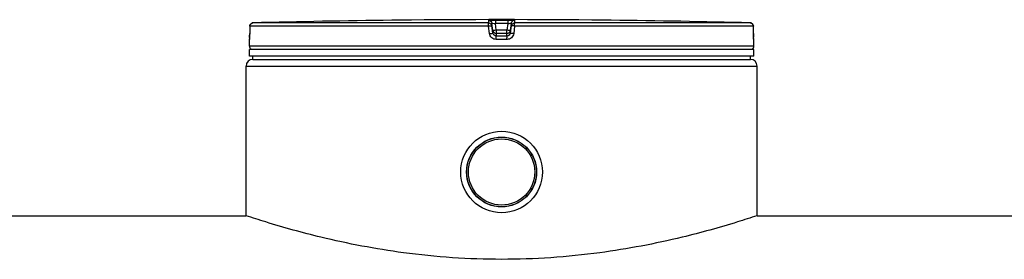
# Model space of a CAD drawing. Header units: millimetres. Extents: x 0 to 594, y 0 to 420.
# Tile 29 of 45: x 337 to 374, y 364 to 373. Entities that reach past the tile are written whole.
import ezdxf

# ---------------------------------------------------------------- set-up
doc = ezdxf.new("R2010")
doc.units = ezdxf.units.MM
doc.header["$LTSCALE"] = 32.67
doc.layers.get('0').update_dxf_attribs({"linetype": 'CONTINUOUS'})
doc.layers.add('01_GLOBAL', color=7, linetype='CONTINUOUS')
doc.layers.add('AXES_REF', color=7, linetype='CONTINUOUS')

msp = doc.modelspace()

# ---------------------------------------------------------------- linework, layer by layer
at = {"color": 7, "linetype": 'Continuous'}
for p, q in [((345.28746, 372.76932), (345.2857, 372.48824)), ((350.89268, 372.99432), (350.64432, 372.99133)), ((350.89437, 372.99435), (350.89268, 372.99432)), ((350.89437, 372.99443), (350.89437, 372.99435)), ((358.65645, 372.99433), (358.65539, 372.99435)), ((358.90545, 372.99133), (358.65645, 372.99433)), ((364.26418, 372.47254), (364.26231, 372.76932)), ((345.28397, 372.38531), (345.28345, 372.36839)), ((345.28445, 372.40355), (345.28397, 372.38531)), ((345.28488, 372.42296), (345.28445, 372.40355)), ((345.28523, 372.44338), (345.28488, 372.42296)), ((345.28551, 372.4646), (345.28523, 372.44338)), ((345.2857, 372.48824), (345.28551, 372.4646)), ((364.26442, 372.45202), (364.26414, 372.47744)), ((364.26472, 372.43227), (364.26435, 372.45673)), ((364.2652, 372.40855), (364.26464, 372.43676)), ((364.26574, 372.38721), (364.26509, 372.41344)), ((364.26636, 372.36713), (364.26564, 372.39108)), ((345.27488, 372.01528), (345.27488, 372.26815)), ((345.2812, 372.31589), (345.28067, 372.30688)), ((345.28176, 372.3266), (345.2812, 372.31589)), ((345.28233, 372.33895), (345.28176, 372.3266)), ((345.28289, 372.3529), (345.28233, 372.33895)), ((345.28345, 372.36839), (345.28289, 372.3529)), ((364.26688, 372.35277), (364.26623, 372.3712)), ((364.26741, 372.33977), (364.26674, 372.35648)), ((364.26793, 372.32818), (364.26727, 372.34311)), ((364.26922, 372.30492), (364.26779, 372.33114)), ((364.26992, 372.2952), (364.26922, 372.30491)), ((364.27488, 372.01528), (364.27488, 372.26815)), ((364.27488, 371.89028), (345.27488, 371.89028)), ((345.27488, 371.64028), (345.27488, 371.89028)), ((364.27488, 371.64028), (345.27488, 371.64028)), ((345.32488, 371.89028), (345.32488, 371.89528)), ((345.39988, 371.51528), (345.39988, 371.64028)), ((364.14988, 371.51528), (364.14988, 371.64028)), ((364.22488, 371.89028), (364.22488, 371.89528)), ((364.27488, 371.64028), (364.27488, 371.89028)), ((345.39988, 371.51528), (364.14988, 371.51528)), ((292.99988, 365.61528), (345.14988, 365.61528)), ((364.39988, 365.61528), (377.64988, 365.61528))]:
    msp.add_line(p, q, dxfattribs=at)
at = {"color": 9, "linetype": 'Continuous'}
for p, q in [((345.28762, 372.76851), (345.28585, 372.48749)), ((345.28762, 372.76851), (345.28746, 372.76932)), ((354.28308, 372.76851), (345.28762, 372.76851)), ((354.28938, 372.89347), (345.40921, 372.89347)), ((354.31866, 372.48749), (354.28308, 372.76851)), ((354.28938, 372.89347), (354.28938, 372.99133)), ((354.41359, 372.78401), (354.41359, 372.88184)), ((354.4487, 372.60098), (354.41359, 372.88184)), ((354.4487, 372.50299), (354.41359, 372.78401)), ((354.54139, 372.99435), (354.77488, 372.99443)), ((354.54139, 372.99435), (354.54147, 372.86798)), ((355.0083, 372.86798), (354.54147, 372.86798)), ((354.57273, 372.61787), (354.54147, 372.86798)), ((354.77488, 372.99443), (355.00838, 372.99435)), ((355.0083, 372.86798), (354.97704, 372.61787)), ((355.00838, 372.99435), (355.0083, 372.86798)), ((355.13618, 372.88184), (355.10107, 372.60098)), ((355.13618, 372.78401), (355.10107, 372.50299)), ((355.13618, 372.88184), (355.13618, 372.78401)), ((355.26669, 372.76851), (355.23111, 372.48749)), ((355.26038, 372.99133), (355.26038, 372.89347)), ((364.14056, 372.89347), (355.26038, 372.89347)), ((364.26215, 372.76851), (355.26669, 372.76851)), ((358.65539, 372.99435), (358.6554, 372.99443)), ((364.26215, 372.76851), (364.26231, 372.76954)), ((364.26392, 372.48749), (364.26215, 372.76851)), ((345.28585, 372.48749), (345.2857, 372.48824)), ((354.4487, 372.60098), (354.4487, 372.50299)), ((354.4487, 372.60098), (354.44997, 372.59292)), ((354.57131, 372.4915), (354.57273, 372.49149)), ((354.97704, 372.61787), (354.57273, 372.61787)), ((354.57273, 372.61787), (354.57273, 372.39316)), ((354.97704, 372.49149), (354.57273, 372.49149)), ((354.77488, 372.3931), (354.57273, 372.39316)), ((354.97704, 372.39316), (354.77488, 372.3931)), ((354.97704, 372.39316), (354.97704, 372.61787)), ((354.97851, 372.4915), (354.97704, 372.49149)), ((355.10107, 372.60098), (355.0998, 372.59293)), ((355.10107, 372.50299), (355.10107, 372.60098)), ((364.26392, 372.48749), (364.26407, 372.48824)), ((364.27488, 372.01528), (345.27488, 372.01528)), ((345.27709, 372.2682), (345.27491, 372.26815)), ((354.77488, 372.26815), (354.57004, 372.2682)), ((354.97973, 372.2682), (354.77488, 372.26815)), ((364.27488, 372.26815), (364.27268, 372.2682)), ((345.32488, 371.89528), (345.36535, 371.89528)), ((348.03415, 371.89528), (348.37557, 371.89528)), ((354.57488, 371.89528), (354.97488, 371.89528)), ((364.18442, 371.89528), (364.22488, 371.89528))]:
    msp.add_line(p, q, dxfattribs=at)
at = {"color": 7, "linetype": 'Continuous'}
for points in [[(345.28067, 372.30688), (345.28042, 372.30301), (345.28018, 372.2996), (345.27996, 372.2966), (345.27976, 372.29405), (345.27959, 372.29206), (345.27944, 372.29057), (345.27939, 372.29007)], [(364.27008, 372.29181), (364.27014, 372.29148), (364.27037, 372.28999), (364.27046, 372.28934), (364.27043, 372.28954), (364.27036, 372.29025), (364.27024, 372.29141), (364.27009, 372.29311), (364.26992, 372.2952)]]:
    msp.add_lwpolyline(points, dxfattribs=at)
for radius in [1.5375, 1.31875]:
    msp.add_circle((354.77488, 367.26528), radius, dxfattribs=at)
at = {"color": 9, "linetype": 'Continuous'}
for centre, radius, start, end in [((345.41476, 372.76351), 0.13028, 112.016484, 113.769015), ((345.41453, 372.76412), 0.12962, 106.674882, 112.021165), ((345.41388, 372.76626), 0.12738, 102.777509, 106.674292), ((345.41325, 372.76904), 0.12453, 99.313437, 102.777463), ((345.41241, 372.77469), 0.11882, 91.540353, 99.351422), ((364.13736, 372.77461), 0.1189, 80.773033, 88.461619), ((364.13668, 372.76983), 0.12373, 79.084278, 80.814718), ((364.13609, 372.76693), 0.12669, 73.520916, 79.070673), ((364.13551, 372.76488), 0.12881, 71.979656, 73.533497), ((364.13514, 372.76378), 0.12998, 65.347061, 71.974531), ((364.13547, 372.76445), 0.12923, 58.802042, 65.35741), ((341.00942, 372.50794), 4.27647, 357.852356, 359.726001), ((355.84353, 362.44525), 10.25169, 97.1207, 97.469672), ((353.70624, 362.44525), 10.25169, 82.530328, 82.8793), ((368.60076, 372.50893), 4.33689, 180.28324, 182.053212)]:
    msp.add_arc(centre, radius, start, end, dxfattribs=at)
at = {"color": 7, "linetype": 'Continuous'}
for centre, radius, start, end in [((354.77497, 11.94804), 361.06692, 90.6554861, 91.4863691), ((354.77488, 11.95278), 361.0625, 89.3842031, 90.6157969), ((354.77488, 11.95278), 361.06217, 88.5136254, 89.3445193), ((354.56974, 372.61638), 0.12202, 191.082294, 194.188668), ((354.57534, 372.61794), 0.12784, 194.251384, 207.608614), ((354.57642, 372.61838), 0.129, 207.562789, 214.25215), ((354.97334, 372.61839), 0.12901, 325.83267, 332.443011), ((354.97439, 372.61796), 0.12788, 332.398989, 345.578221), ((354.97995, 372.61639), 0.12211, 345.637533, 348.919689), ((345.39988, 372.26815), 0.125, 162.874478, 180), ((345.39988, 372.01528), 0.125, 180, 235.735636), ((364.14988, 372.01528), 0.125, 304.264364, 360), ((364.14988, 372.26815), 0.125, 0, 17.12748), ((345.35738, 371.89528), 0.0325, 148.621707, 180), ((364.19238, 371.89528), 0.0325, 0, 31.378293)]:
    msp.add_arc(centre, radius, start, end, dxfattribs=at)
for points in [[(345.28746, 372.76932), (345.28783, 372.82728), (345.35127, 372.89196), (345.40921, 372.89347)], [(364.14056, 372.89347), (364.19845, 372.89196), (364.26178, 372.82744), (364.26231, 372.76954)], [(354.46979, 372.54578), (354.49139, 372.51406), (354.53294, 372.49197), (354.57131, 372.4915)], [(355.08008, 372.54594), (355.05851, 372.51415), (355.01692, 372.49199), (354.97851, 372.4915)]]:
    msp.add_open_spline(points, degree=3, dxfattribs=at)
at = {"color": 9, "linetype": 'Continuous'}
for points in [[(345.28762, 372.76851), (345.28762, 372.81399), (345.32063, 372.8644), (345.36226, 372.88273)], [(354.28938, 372.99133), (354.34458, 372.9914), (354.40674, 372.93661), (354.41359, 372.88184)], [(354.28938, 372.89347), (354.34457, 372.89354), (354.40674, 372.83877), (354.41359, 372.78401)], [(355.26038, 372.99133), (355.20519, 372.9914), (355.14303, 372.93661), (355.13618, 372.88184)], [(355.13618, 372.78401), (355.14303, 372.83877), (355.2052, 372.89354), (355.26038, 372.89347)], [(364.26215, 372.76851), (364.26215, 372.80921), (364.23722, 372.8539), (364.20242, 372.87499)], [(354.57273, 372.39316), (354.51751, 372.39322), (354.45554, 372.44819), (354.4487, 372.50299)], [(355.10107, 372.50299), (355.09423, 372.44819), (355.03226, 372.39322), (354.97704, 372.39316)]]:
    msp.add_open_spline(points, degree=3, dxfattribs=at)
for points, knots in [([(354.28308, 372.76851), (354.28308, 372.79759), (354.29319, 372.8316), (354.27807, 372.88779), (354.28938, 372.89347)], [0, 0, 0, 0, 0.69667643, 1, 1, 1, 1]), ([(354.28308, 372.76851), (354.31345, 372.77357), (354.34124, 372.79137), (354.41408, 372.77099), (354.41359, 372.78401)], [0, 0, 0, 0, 0.70266895, 1, 1, 1, 1]), ([(354.28938, 372.99133), (354.28945, 372.9977), (354.32889, 372.98513), (354.36731, 372.99798), (354.45179, 372.99243), (354.50929, 372.99433), (354.54139, 372.99435)], [0, 0, 0, 0, 0.07588285, 0.29251758, 0.61799629, 1, 1, 1, 1]), ([(354.41359, 372.88184), (354.41362, 372.89447), (354.48391, 372.86044), (354.51143, 372.87154), (354.54147, 372.86797)], [0, 0, 0, 0, 0.29444181, 1, 1, 1, 1]), ([(355.0083, 372.86797), (355.03783, 372.87148), (355.08259, 372.88191), (355.11498, 372.876), (355.13618, 372.88541), (355.13618, 372.88184)], [0, 0, 0, 0, 0.69351228, 0.91681845, 1, 1, 1, 1]), ([(355.00838, 372.99435), (355.04019, 372.99433), (355.0972, 372.99247), (355.18122, 372.99795), (355.21989, 372.98501), (355.26034, 372.99805), (355.26038, 372.99133)], [0, 0, 0, 0, 0.37860828, 0.70115374, 0.91997803, 1, 1, 1, 1]), ([(355.26669, 372.76851), (355.23632, 372.77357), (355.20853, 372.79137), (355.13569, 372.77099), (355.13618, 372.78401)], [0, 0, 0, 0, 0.70266895, 1, 1, 1, 1]), ([(355.26669, 372.76851), (355.26669, 372.79759), (355.25658, 372.8316), (355.2717, 372.88779), (355.26038, 372.89347)], [0, 0, 0, 0, 0.69667643, 1, 1, 1, 1]), ([(354.31866, 372.48749), (354.34911, 372.49131), (354.38607, 372.4827), (354.44117, 372.51354), (354.4487, 372.50299)], [0, 0, 0, 0, 0.70302209, 1, 1, 1, 1]), ([(354.57004, 372.2682), (354.51064, 372.26824), (354.38761, 372.31241), (354.32613, 372.42851), (354.31866, 372.48749)], [0, 0, 0, 0, 0.49974783, 1, 1, 1, 1]), ([(354.5108, 372.60994), (354.49562, 372.60795), (354.48236, 372.59909), (354.44872, 372.60659), (354.4487, 372.60098)], [0, 0, 0, 0, 0.73198834, 1, 1, 1, 1]), ([(354.57004, 372.2682), (354.57005, 372.29728), (354.57813, 372.33565), (354.56469, 372.38347), (354.57273, 372.39316)], [0, 0, 0, 0, 0.6978374, 1, 1, 1, 1]), ([(354.97973, 372.2682), (354.97972, 372.29728), (354.97163, 372.33565), (354.98508, 372.38347), (354.97704, 372.39316)], [0, 0, 0, 0, 0.69783783, 1, 1, 1, 1]), ([(355.23111, 372.48749), (355.22366, 372.42867), (355.16236, 372.31257), (355.03929, 372.26823), (354.97973, 372.2682)], [0, 0, 0, 0, 0.49889089, 1, 1, 1, 1]), ([(355.10107, 372.60098), (355.10105, 372.60659), (355.06741, 372.59909), (355.05415, 372.60795), (355.03897, 372.60994)], [0, 0, 0, 0, 0.26801173, 1, 1, 1, 1]), ([(355.23111, 372.48749), (355.20066, 372.49131), (355.1637, 372.4827), (355.1086, 372.51355), (355.10107, 372.50299)], [0, 0, 0, 0, 0.70302189, 1, 1, 1, 1]), ([(345.28289, 372.34768), (345.28213, 372.32811), (345.2734, 372.31091), (345.28408, 372.26838), (345.27709, 372.2682)], [0, 0, 0, 0, 0.73702765, 1, 1, 1, 1]), ([(345.27709, 372.2682), (345.27709, 372.27208), (345.27749, 372.27986), (345.27863, 372.28757), (345.27938, 372.29141)], [0, 0, 0, 0, 0.49773287, 1, 1, 1, 1]), ([(364.27268, 372.2682), (364.26518, 372.2684), (364.27683, 372.31405), (364.26743, 372.33252), (364.26665, 372.35355)], [0, 0, 0, 0, 0.26264673, 1, 1, 1, 1]), ([(364.27268, 372.2682), (364.27268, 372.27208), (364.27228, 372.27987), (364.27114, 372.28758), (364.27039, 372.29142)], [0, 0, 0, 0, 0.49773219, 1, 1, 1, 1])]:
    msp.add_open_spline(points, degree=3, knots=knots, dxfattribs=at)
at = {"color": 7, "linetype": 'Continuous'}
msp.add_open_spline([(364.39988, 365.61528), (364.15423, 365.53354), (363.22269, 365.23408), (361.26345, 364.69031), (358.30269, 364.12454), (354.77488, 363.88184), (351.24708, 364.12454), (348.28632, 364.69031), (346.32708, 365.23408), (345.39554, 365.53354), (345.14988, 365.61528)], degree=3, knots=[0, 0, 0, 0, 0.03961584, 0.14970287, 0.31091631, 0.5, 0.68908369, 0.85029713, 0.96038416, 1, 1, 1, 1], dxfattribs=at)
at = {"layer": '01_GLOBAL', "color": 7, "linetype": 'Continuous'}
for p, q in [((345.39988, 371.51528), (364.14988, 371.51528)), ((345.14988, 365.61528), (345.14988, 371.26528)), ((364.39988, 365.61528), (364.39988, 371.26528))]:
    msp.add_line(p, q, dxfattribs=at)
at = {"layer": '01_GLOBAL', "color": 9, "linetype": 'Continuous'}
msp.add_line((345.14988, 371.26528), (364.39988, 371.26528), dxfattribs=at)
at = {"layer": '01_GLOBAL', "color": 7, "linetype": 'Continuous'}
for centre, start, end in [((345.39988, 371.26528), 90, 180), ((364.14988, 371.26528), 0, 90)]:
    msp.add_arc(centre, 0.25, start, end, dxfattribs=at)
at = {"layer": 'AXES_REF', "color": 7, "linetype": 'Continuous'}
for radius in [1.3125, 1.25]:
    msp.add_circle((354.77488, 367.26528), radius, dxfattribs=at)

doc.saveas('drawing.dxf')
